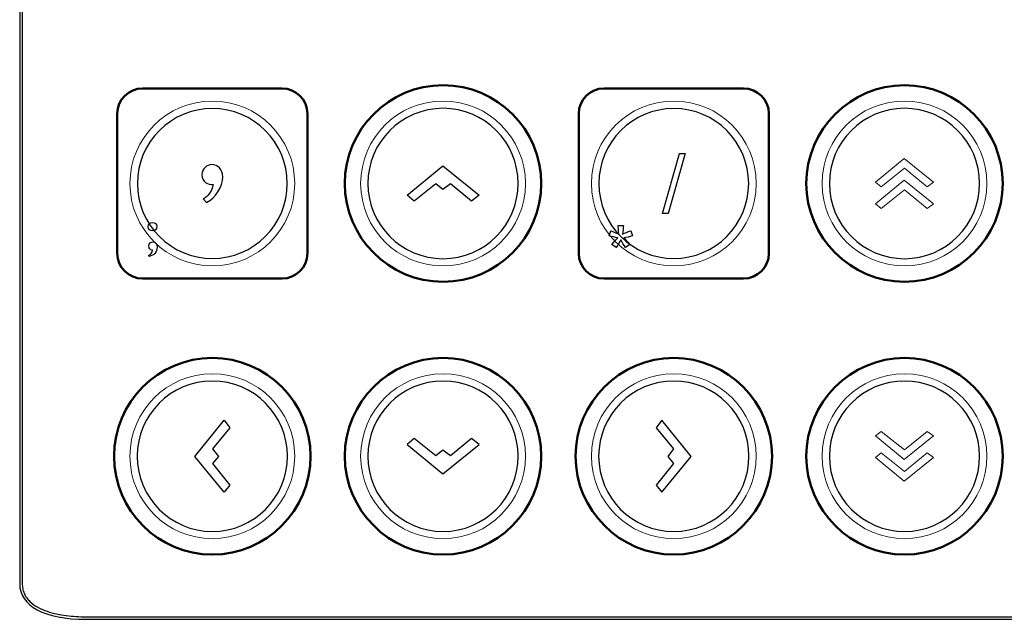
# Model space of a CAD drawing. Header units: millimetres. Extents: x 6964 to 8548, y -230 to 508.
# Tile 44 of 137: x 7268 to 7345, y -99 to -51. Entities that reach past the tile are written whole.
import ezdxf

# ---------------------------------------------------------------- set-up
doc = ezdxf.new("R2010")
doc.units = ezdxf.units.MM
doc.header["$LTSCALE"] = 3
doc.layers.add('layer 1', color=7, linetype='Continuous')

msp = doc.modelspace()

# ---------------------------------------------------------------- linework, layer by layer
at = {"linetype": 'Continuous', "lineweight": 30}
for p, q in [((7267.612, 35.066), (7267.612, -95.937)), ((7272.842, -98.742), (7420.175, -98.742))]:
    msp.add_line(p, q, dxfattribs=at)
msp.add_ellipse((7279.443, -92.397), major_axis=(-11.707, -4.265), ratio=0.401308, start_param=6.138009, end_param=7.116858, dxfattribs=at)
at = {"layer": 'layer 1'}
for points in [[(7267.812, 35.066), (7267.812, 35.066), (7267.812, -95.937), (7267.812, -95.937)], [(7318.314, -66.759), (7318.314, -66.759), (7319.648, -62.012), (7319.648, -62.012)], [(7320.103, -62.012), (7320.103, -62.012), (7318.769, -66.759), (7318.769, -66.759)], [(7319.648, -62.012), (7319.648, -62.012), (7320.103, -62.012), (7320.103, -62.012)], [(7298.166, -65.316), (7298.166, -65.316), (7300.983, -63.002), (7300.983, -63.002)], [(7300.983, -63.002), (7300.983, -63.002), (7303.851, -65.316), (7303.851, -65.316)], [(7282.869, -64.464), (7282.772, -65.018), (7282.495, -65.392), (7282.098, -65.597)], [(7300.43, -64.411), (7300.43, -64.411), (7298.719, -65.769), (7298.719, -65.769)], [(7300.983, -64.864), (7300.983, -64.864), (7300.43, -64.411), (7300.43, -64.411)], [(7301.587, -64.411), (7301.587, -64.411), (7300.983, -64.864), (7300.983, -64.864)], [(7303.247, -65.769), (7303.247, -65.769), (7301.587, -64.411), (7301.587, -64.411)], [(7282.098, -65.597), (7282.098, -65.597), (7282.339, -65.874), (7282.339, -65.874)], [(7298.719, -65.769), (7298.719, -65.769), (7298.166, -65.316), (7298.166, -65.316)], [(7303.851, -65.316), (7303.851, -65.316), (7303.247, -65.769), (7303.247, -65.769)], [(7318.769, -66.759), (7318.769, -66.759), (7318.314, -66.759), (7318.314, -66.759)], [(7277.755, -67.797), (7277.767, -67.578), (7277.876, -67.463), (7278.083, -67.45)], [(7278.083, -67.45), (7278.302, -67.463), (7278.417, -67.572), (7278.429, -67.778)], [(7278.101, -68.125), (7277.882, -68.113), (7277.767, -68.003), (7277.755, -67.797)], [(7278.429, -67.778), (7278.417, -67.998), (7278.308, -68.113), (7278.101, -68.125)], [(7314.112, -68.513), (7314.112, -68.513), (7314.239, -68.119), (7314.239, -68.119)], [(7314.239, -68.119), (7314.534, -68.223), (7314.747, -68.312), (7314.881, -68.388)], [(7314.881, -68.388), (7314.846, -68.054), (7314.827, -67.823), (7314.825, -67.697)], [(7314.825, -67.697), (7314.825, -67.697), (7315.23, -67.697), (7315.23, -67.697)], [(7315.23, -67.697), (7315.224, -67.881), (7315.203, -68.11), (7315.165, -68.385)], [(7315.165, -68.385), (7315.356, -68.289), (7315.575, -68.2), (7315.821, -68.119)], [(7315.821, -68.119), (7315.821, -68.119), (7315.948, -68.513), (7315.948, -68.513)], [(7277.791, -69.31), (7277.816, -69.103), (7277.931, -68.994), (7278.137, -68.981)], [(7278.137, -68.981), (7278.344, -69.006), (7278.453, -69.145), (7278.466, -69.401)], [(7314.792, -68.669), (7314.553, -68.622), (7314.327, -68.57), (7314.112, -68.513)], [(7314.332, -69.194), (7314.545, -68.929), (7314.699, -68.754), (7314.792, -68.669)], [(7315.021, -68.833), (7314.883, -69.094), (7314.762, -69.294), (7314.659, -69.431)], [(7315.402, -69.431), (7315.294, -69.285), (7315.167, -69.085), (7315.021, -68.833)], [(7315.948, -68.513), (7315.714, -68.591), (7315.484, -68.643), (7315.257, -68.669)], [(7315.257, -68.669), (7315.371, -68.767), (7315.529, -68.942), (7315.735, -69.194)], [(7278.083, -69.638), (7277.9, -69.625), (7277.803, -69.516), (7277.791, -69.31)], [(7277.791, -70.039), (7277.961, -69.978), (7278.058, -69.845), (7278.083, -69.638)], [(7278.466, -69.401), (7278.417, -69.813), (7278.204, -70.057), (7277.827, -70.13)], [(7314.659, -69.431), (7314.659, -69.431), (7314.332, -69.194), (7314.332, -69.194)], [(7315.735, -69.194), (7315.735, -69.194), (7315.402, -69.431), (7315.402, -69.431)], [(7277.827, -70.13), (7277.791, -70.105), (7277.779, -70.075), (7277.791, -70.039)], [(7281.425, -85.911), (7281.425, -85.911), (7283.739, -83.043), (7283.739, -83.043)], [(7283.739, -83.043), (7283.739, -83.043), (7284.192, -83.647), (7284.192, -83.647)], [(7318.278, -83.043), (7318.278, -83.043), (7317.825, -83.647), (7317.825, -83.647)], [(7320.592, -85.911), (7320.592, -85.911), (7318.278, -83.043), (7318.278, -83.043)], [(7284.192, -83.647), (7284.192, -83.647), (7282.834, -85.307), (7282.834, -85.307)], [(7317.825, -83.647), (7317.825, -83.647), (7319.183, -85.307), (7319.183, -85.307)], [(7298.719, -84.502), (7298.719, -84.502), (7298.166, -84.955), (7298.166, -84.955)], [(7300.43, -85.86), (7300.43, -85.86), (7298.719, -84.502), (7298.719, -84.502)], [(7303.247, -84.502), (7303.247, -84.502), (7301.587, -85.86), (7301.587, -85.86)], [(7303.851, -84.955), (7303.851, -84.955), (7303.247, -84.502), (7303.247, -84.502)], [(7282.834, -85.307), (7282.834, -85.307), (7283.287, -85.911), (7283.287, -85.911)], [(7298.166, -84.955), (7298.166, -84.955), (7300.983, -87.269), (7300.983, -87.269)], [(7300.983, -85.408), (7300.983, -85.408), (7300.43, -85.86), (7300.43, -85.86)], [(7300.983, -87.269), (7300.983, -87.269), (7303.851, -84.955), (7303.851, -84.955)], [(7301.587, -85.86), (7301.587, -85.86), (7300.983, -85.408), (7300.983, -85.408)], [(7319.183, -85.307), (7319.183, -85.307), (7318.731, -85.911), (7318.731, -85.911)], [(7283.739, -88.728), (7283.739, -88.728), (7281.425, -85.911), (7281.425, -85.911)], [(7283.287, -85.911), (7283.287, -85.911), (7282.834, -86.464), (7282.834, -86.464)], [(7318.278, -88.728), (7318.278, -88.728), (7320.592, -85.911), (7320.592, -85.911)], [(7318.731, -85.911), (7318.731, -85.911), (7319.183, -86.464), (7319.183, -86.464)], [(7282.834, -86.464), (7282.834, -86.464), (7284.192, -88.175), (7284.192, -88.175)], [(7319.183, -86.464), (7319.183, -86.464), (7317.825, -88.175), (7317.825, -88.175)], [(7284.192, -88.175), (7284.192, -88.175), (7283.739, -88.728), (7283.739, -88.728)], [(7317.825, -88.175), (7317.825, -88.175), (7318.278, -88.728), (7318.278, -88.728)], [(7267.812, -95.937), (7267.812, -96.069), (7267.825, -96.2), (7267.85, -96.328)], [(7267.85, -96.328), (7267.876, -96.456), (7267.916, -96.583), (7267.969, -96.703)], [(7267.969, -96.703), (7268.022, -96.823), (7268.087, -96.936), (7268.163, -97.042)], [(7268.163, -97.042), (7268.24, -97.149), (7268.327, -97.249), (7268.421, -97.339)], [(7272.842, -98.542), (7272.842, -98.542), (7420.175, -98.542), (7420.175, -98.542)]]:
    msp.add_open_spline(points, degree=3, dxfattribs=at)
at = {"layer": 'layer 1', "lineweight": 50}
for points in [[(7293.259, -64.386), (7293.259, -60.123), (7296.746, -56.636), (7301.008, -56.636)], [(7301.008, -56.636), (7301.008, -56.636), (7301.009, -56.636), (7301.009, -56.636)], [(7301.009, -56.636), (7305.271, -56.636), (7308.759, -60.123), (7308.759, -64.386)], [(7329.659, -64.386), (7329.659, -60.123), (7333.146, -56.636), (7337.408, -56.636)], [(7337.408, -56.636), (7337.408, -56.636), (7337.409, -56.636), (7337.409, -56.636)], [(7337.409, -56.636), (7341.671, -56.636), (7345.159, -60.123), (7345.159, -64.386)], [(7275.309, -58.886), (7275.309, -57.786), (7276.208, -56.886), (7277.309, -56.886)], [(7277.309, -56.886), (7277.309, -56.886), (7288.309, -56.886), (7288.309, -56.886)], [(7288.309, -56.886), (7289.409, -56.886), (7290.309, -57.786), (7290.309, -58.886)], [(7311.709, -58.886), (7311.709, -57.786), (7312.608, -56.886), (7313.709, -56.886)], [(7313.709, -56.886), (7313.709, -56.886), (7324.709, -56.886), (7324.709, -56.886)], [(7324.709, -56.886), (7325.809, -56.886), (7326.709, -57.786), (7326.709, -58.886)], [(7275.309, -69.886), (7275.309, -69.886), (7275.309, -58.886), (7275.309, -58.886)], [(7290.309, -58.886), (7290.309, -58.886), (7290.309, -69.886), (7290.309, -69.886)], [(7311.709, -69.886), (7311.709, -69.886), (7311.709, -58.886), (7311.709, -58.886)], [(7326.709, -58.886), (7326.709, -58.886), (7326.709, -69.886), (7326.709, -69.886)], [(7301.008, -72.136), (7296.746, -72.136), (7293.259, -68.648), (7293.259, -64.386)], [(7293.259, -64.386), (7293.259, -64.386), (7293.259, -64.386), (7293.259, -64.386)], [(7308.759, -64.386), (7308.759, -68.648), (7305.271, -72.136), (7301.009, -72.136)], [(7308.759, -64.386), (7308.759, -64.386), (7308.759, -64.386), (7308.759, -64.386)], [(7337.408, -72.136), (7333.146, -72.136), (7329.659, -68.648), (7329.659, -64.386)], [(7329.659, -64.386), (7329.659, -64.386), (7329.659, -64.386), (7329.659, -64.386)], [(7345.159, -64.386), (7345.159, -68.648), (7341.671, -72.136), (7337.409, -72.136)], [(7345.159, -64.386), (7345.159, -64.386), (7345.159, -64.386), (7345.159, -64.386)], [(7277.309, -71.886), (7276.208, -71.886), (7275.309, -70.986), (7275.309, -69.886)], [(7290.309, -69.886), (7290.309, -70.986), (7289.409, -71.886), (7288.309, -71.886)], [(7313.709, -71.886), (7312.608, -71.886), (7311.709, -70.986), (7311.709, -69.886)], [(7326.709, -69.886), (7326.709, -70.986), (7325.809, -71.886), (7324.709, -71.886)], [(7288.309, -71.886), (7288.309, -71.886), (7277.309, -71.886), (7277.309, -71.886)], [(7301.009, -72.136), (7301.009, -72.136), (7301.008, -72.136), (7301.008, -72.136)], [(7324.709, -71.886), (7324.709, -71.886), (7313.709, -71.886), (7313.709, -71.886)], [(7337.409, -72.136), (7337.409, -72.136), (7337.408, -72.136), (7337.408, -72.136)], [(7275.059, -85.886), (7275.059, -81.623), (7278.546, -78.136), (7282.808, -78.136)], [(7282.808, -78.136), (7282.808, -78.136), (7282.809, -78.136), (7282.809, -78.136)], [(7282.809, -78.136), (7287.071, -78.136), (7290.559, -81.623), (7290.559, -85.886)], [(7293.259, -85.886), (7293.259, -81.623), (7296.746, -78.136), (7301.008, -78.136)], [(7301.008, -78.136), (7301.008, -78.136), (7301.009, -78.136), (7301.009, -78.136)], [(7301.009, -78.136), (7305.271, -78.136), (7308.759, -81.623), (7308.759, -85.886)], [(7311.459, -85.886), (7311.459, -81.623), (7314.946, -78.136), (7319.208, -78.136)], [(7319.208, -78.136), (7319.208, -78.136), (7319.209, -78.136), (7319.209, -78.136)], [(7319.209, -78.136), (7323.471, -78.136), (7326.959, -81.623), (7326.959, -85.886)], [(7329.659, -85.886), (7329.659, -81.623), (7333.146, -78.136), (7337.408, -78.136)], [(7337.408, -78.136), (7337.408, -78.136), (7337.409, -78.136), (7337.409, -78.136)], [(7337.409, -78.136), (7341.671, -78.136), (7345.159, -81.623), (7345.159, -85.886)], [(7282.808, -93.636), (7278.546, -93.636), (7275.059, -90.148), (7275.059, -85.886)], [(7275.059, -85.886), (7275.059, -85.886), (7275.059, -85.886), (7275.059, -85.886)], [(7290.559, -85.886), (7290.559, -90.148), (7287.071, -93.636), (7282.809, -93.636)], [(7290.559, -85.886), (7290.559, -85.886), (7290.559, -85.886), (7290.559, -85.886)], [(7301.008, -93.636), (7296.746, -93.636), (7293.259, -90.148), (7293.259, -85.886)], [(7293.259, -85.886), (7293.259, -85.886), (7293.259, -85.886), (7293.259, -85.886)], [(7308.759, -85.886), (7308.759, -90.148), (7305.271, -93.636), (7301.009, -93.636)], [(7308.759, -85.886), (7308.759, -85.886), (7308.759, -85.886), (7308.759, -85.886)], [(7319.208, -93.636), (7314.946, -93.636), (7311.459, -90.148), (7311.459, -85.886)], [(7311.459, -85.886), (7311.459, -85.886), (7311.459, -85.886), (7311.459, -85.886)], [(7326.959, -85.886), (7326.959, -90.148), (7323.471, -93.636), (7319.209, -93.636)], [(7326.959, -85.886), (7326.959, -85.886), (7326.959, -85.886), (7326.959, -85.886)], [(7337.408, -93.636), (7333.146, -93.636), (7329.659, -90.148), (7329.659, -85.886)], [(7329.659, -85.886), (7329.659, -85.886), (7329.659, -85.886), (7329.659, -85.886)], [(7345.159, -85.886), (7345.159, -90.148), (7341.671, -93.636), (7337.409, -93.636)], [(7345.159, -85.886), (7345.159, -85.886), (7345.159, -85.886), (7345.159, -85.886)], [(7282.809, -93.636), (7282.809, -93.636), (7282.808, -93.636), (7282.808, -93.636)], [(7301.009, -93.636), (7301.009, -93.636), (7301.008, -93.636), (7301.008, -93.636)], [(7319.209, -93.636), (7319.209, -93.636), (7319.208, -93.636), (7319.208, -93.636)], [(7337.409, -93.636), (7337.409, -93.636), (7337.408, -93.636), (7337.408, -93.636)]]:
    msp.add_open_spline(points, degree=3, dxfattribs=at)
at = {"layer": 'layer 1', "lineweight": 9}
for points, knots in [([(7289.309, -64.386), (7289.309, -60.796), (7286.398, -57.886), (7282.809, -57.886), (7282.809, -57.886), (7279.219, -57.886), (7276.309, -60.796), (7276.309, -64.386), (7276.309, -64.386), (7276.309, -67.976), (7279.219, -70.886), (7282.809, -70.886)], [0, 0, 0, 0, 0.2, 0.2, 0.2, 0.2, 0.4, 0.4, 0.4, 0.4, 0.6, 0.6, 0.6, 0.6]), ([(7307.509, -64.386), (7307.509, -60.796), (7304.598, -57.886), (7301.009, -57.886), (7301.009, -57.886), (7297.419, -57.886), (7294.509, -60.796), (7294.509, -64.386), (7294.509, -64.386), (7294.509, -67.976), (7297.419, -70.886), (7301.009, -70.886)], [0, 0, 0, 0, 0.2, 0.2, 0.2, 0.2, 0.4, 0.4, 0.4, 0.4, 0.6, 0.6, 0.6, 0.6]), ([(7325.709, -64.386), (7325.709, -60.796), (7322.798, -57.886), (7319.209, -57.886), (7319.209, -57.886), (7315.619, -57.886), (7312.709, -60.796), (7312.709, -64.386), (7312.709, -64.386), (7312.709, -67.976), (7315.619, -70.886), (7319.209, -70.886)], [0, 0, 0, 0, 0.2, 0.2, 0.2, 0.2, 0.4, 0.4, 0.4, 0.4, 0.6, 0.6, 0.6, 0.6]), ([(7343.909, -64.386), (7343.909, -60.796), (7340.998, -57.886), (7337.409, -57.886), (7337.409, -57.886), (7333.819, -57.886), (7330.909, -60.796), (7330.909, -64.386), (7330.909, -64.386), (7330.909, -67.976), (7333.819, -70.886), (7337.409, -70.886)], [0, 0, 0, 0, 0.2, 0.2, 0.2, 0.2, 0.4, 0.4, 0.4, 0.4, 0.6, 0.6, 0.6, 0.6]), ([(7282.339, -65.874), (7283.062, -65.561), (7283.628, -64.669), (7283.628, -63.849), (7283.628, -63.849), (7283.628, -63.283), (7283.254, -62.897), (7282.76, -62.897), (7282.76, -62.897), (7282.387, -62.897), (7281.989, -63.235), (7281.989, -63.681), (7281.989, -63.681), (7281.989, -64.235), (7282.471, -64.536), (7282.869, -64.464)], [0, 0, 0, 0, 0.1428571, 0.1428571, 0.1428571, 0.1428572, 0.2857143, 0.2857143, 0.2857143, 0.2857143, 0.4285714, 0.4285714, 0.4285714, 0.4285714, 0.5714286, 0.5714286, 0.5714286, 0.5714286]), ([(7289.309, -85.886), (7289.309, -82.296), (7286.398, -79.386), (7282.809, -79.386), (7282.809, -79.386), (7279.219, -79.386), (7276.309, -82.296), (7276.309, -85.886), (7276.309, -85.886), (7276.309, -89.475), (7279.219, -92.386), (7282.809, -92.386)], [0, 0, 0, 0, 0.2, 0.2, 0.2, 0.2, 0.4, 0.4, 0.4, 0.4, 0.6, 0.6, 0.6, 0.6]), ([(7307.509, -85.886), (7307.509, -82.296), (7304.598, -79.386), (7301.009, -79.386), (7301.009, -79.386), (7297.419, -79.386), (7294.509, -82.296), (7294.509, -85.886), (7294.509, -85.886), (7294.509, -89.475), (7297.419, -92.386), (7301.009, -92.386)], [0, 0, 0, 0, 0.2, 0.2, 0.2, 0.2, 0.4, 0.4, 0.4, 0.4, 0.6, 0.6, 0.6, 0.6]), ([(7325.709, -85.886), (7325.709, -82.296), (7322.798, -79.386), (7319.209, -79.386), (7319.209, -79.386), (7315.619, -79.386), (7312.709, -82.296), (7312.709, -85.886), (7312.709, -85.886), (7312.709, -89.475), (7315.619, -92.386), (7319.209, -92.386)], [0, 0, 0, 0, 0.2, 0.2, 0.2, 0.2, 0.4, 0.4, 0.4, 0.4, 0.6, 0.6, 0.6, 0.6]), ([(7343.909, -85.886), (7343.909, -82.296), (7340.998, -79.386), (7337.409, -79.386), (7337.409, -79.386), (7333.819, -79.386), (7330.909, -82.296), (7330.909, -85.886), (7330.909, -85.886), (7330.909, -89.475), (7333.819, -92.386), (7337.409, -92.386)], [0, 0, 0, 0, 0.2, 0.2, 0.2, 0.2, 0.4, 0.4, 0.4, 0.4, 0.6, 0.6, 0.6, 0.6])]:
    msp.add_open_spline(points, degree=3, knots=knots, dxfattribs=at)
at = {"layer": 'layer 1', "lineweight": 25}
for points, knots in [([(7288.718, -64.386), (7288.718, -61.122), (7286.072, -58.477), (7282.809, -58.477), (7282.809, -58.477), (7279.545, -58.477), (7276.9, -61.122), (7276.9, -64.386)], [0, 0, 0, 0, 0.2, 0.2, 0.2, 0.2, 0.4, 0.4, 0.4, 0.4]), ([(7306.935, -64.386), (7306.935, -61.113), (7304.282, -58.459), (7301.009, -58.459), (7301.009, -58.459), (7297.735, -58.459), (7295.082, -61.113), (7295.082, -64.386)], [0, 0, 0, 0, 0.2, 0.2, 0.2, 0.2, 0.4, 0.4, 0.4, 0.4]), ([(7325.118, -64.386), (7325.118, -61.122), (7322.472, -58.477), (7319.209, -58.477), (7319.209, -58.477), (7315.945, -58.477), (7313.3, -61.122), (7313.3, -64.386)], [0, 0, 0, 0, 0.2, 0.2, 0.2, 0.2, 0.4, 0.4, 0.4, 0.4]), ([(7343.335, -64.386), (7343.335, -61.113), (7340.682, -58.459), (7337.409, -58.459), (7337.409, -58.459), (7334.135, -58.459), (7331.482, -61.113), (7331.482, -64.386)], [0, 0, 0, 0, 0.2, 0.2, 0.2, 0.2, 0.4, 0.4, 0.4, 0.4]), ([(7276.9, -64.386), (7276.899, -67.649), (7279.545, -70.295), (7282.809, -70.295), (7282.809, -70.295), (7286.072, -70.295), (7288.718, -67.649), (7288.718, -64.386)], [0.4, 0.4, 0.4, 0.4, 0.6, 0.6, 0.6, 0.6, 1, 1, 1, 1]), ([(7295.082, -64.386), (7295.082, -67.659), (7297.735, -70.312), (7301.009, -70.312), (7301.009, -70.312), (7304.282, -70.312), (7306.935, -67.659), (7306.935, -64.386)], [0.4, 0.4, 0.4, 0.4, 0.6, 0.6, 0.6, 0.6, 1, 1, 1, 1]), ([(7313.3, -64.386), (7313.299, -67.649), (7315.945, -70.295), (7319.209, -70.295), (7319.209, -70.295), (7322.472, -70.295), (7325.118, -67.649), (7325.118, -64.386)], [0.4, 0.4, 0.4, 0.4, 0.6, 0.6, 0.6, 0.6, 1, 1, 1, 1]), ([(7331.482, -64.386), (7331.482, -67.659), (7334.135, -70.312), (7337.409, -70.312), (7337.409, -70.312), (7340.682, -70.312), (7343.335, -67.659), (7343.335, -64.386)], [0.4, 0.4, 0.4, 0.4, 0.6, 0.6, 0.6, 0.6, 1, 1, 1, 1]), ([(7288.735, -85.886), (7288.735, -82.613), (7286.082, -79.959), (7282.809, -79.959), (7282.809, -79.959), (7279.535, -79.959), (7276.882, -82.613), (7276.882, -85.886)], [0, 0, 0, 0, 0.2, 0.2, 0.2, 0.2, 0.4, 0.4, 0.4, 0.4]), ([(7306.935, -85.886), (7306.935, -82.613), (7304.282, -79.959), (7301.009, -79.959), (7301.009, -79.959), (7297.735, -79.959), (7295.082, -82.613), (7295.082, -85.886)], [0, 0, 0, 0, 0.2, 0.2, 0.2, 0.2, 0.4, 0.4, 0.4, 0.4]), ([(7325.135, -85.886), (7325.135, -82.613), (7322.482, -79.959), (7319.209, -79.959), (7319.209, -79.959), (7315.935, -79.959), (7313.282, -82.613), (7313.282, -85.886)], [0, 0, 0, 0, 0.2, 0.2, 0.2, 0.2, 0.4, 0.4, 0.4, 0.4]), ([(7343.335, -85.886), (7343.335, -82.613), (7340.682, -79.959), (7337.409, -79.959), (7337.409, -79.959), (7334.135, -79.959), (7331.482, -82.613), (7331.482, -85.886)], [0, 0, 0, 0, 0.2, 0.2, 0.2, 0.2, 0.4, 0.4, 0.4, 0.4]), ([(7276.882, -85.886), (7276.882, -89.159), (7279.535, -91.812), (7282.809, -91.812), (7282.809, -91.812), (7286.082, -91.812), (7288.735, -89.159), (7288.735, -85.886)], [0.4, 0.4, 0.4, 0.4, 0.6, 0.6, 0.6, 0.6, 1, 1, 1, 1]), ([(7295.082, -85.886), (7295.082, -89.159), (7297.735, -91.812), (7301.009, -91.812), (7301.009, -91.812), (7304.282, -91.812), (7306.935, -89.159), (7306.935, -85.886)], [0.4, 0.4, 0.4, 0.4, 0.6, 0.6, 0.6, 0.6, 1, 1, 1, 1]), ([(7313.282, -85.886), (7313.282, -89.159), (7315.935, -91.812), (7319.209, -91.812), (7319.209, -91.812), (7322.482, -91.812), (7325.135, -89.159), (7325.135, -85.886)], [0.4, 0.4, 0.4, 0.4, 0.6, 0.6, 0.6, 0.6, 1, 1, 1, 1]), ([(7331.482, -85.886), (7331.482, -89.159), (7334.135, -91.812), (7337.409, -91.812), (7337.409, -91.812), (7340.682, -91.812), (7343.335, -89.159), (7343.335, -85.886)], [0.4, 0.4, 0.4, 0.4, 0.6, 0.6, 0.6, 0.6, 1, 1, 1, 1])]:
    msp.add_open_spline(points, degree=3, knots=knots, dxfattribs=at)
at = {"layer": 'layer 1', "lineweight": 9}
for points in [[(7318.314, -66.759), (7318.314, -66.759), (7319.648, -62.012), (7319.648, -62.012)], [(7320.103, -62.012), (7320.103, -62.012), (7318.769, -66.759), (7318.769, -66.759)], [(7319.648, -62.012), (7319.648, -62.012), (7320.103, -62.012), (7320.103, -62.012)], [(7335.131, -64.281), (7335.131, -64.281), (7337.388, -62.428), (7337.388, -62.428)], [(7337.388, -62.428), (7337.388, -62.428), (7339.686, -64.281), (7339.686, -64.281)], [(7337.416, -63.182), (7337.416, -63.182), (7335.575, -64.644), (7335.575, -64.644)], [(7339.202, -64.644), (7339.202, -64.644), (7337.416, -63.182), (7337.416, -63.182)], [(7282.869, -64.464), (7282.772, -65.018), (7282.495, -65.392), (7282.098, -65.597)], [(7282.809, -70.886), (7286.398, -70.886), (7289.309, -67.976), (7289.309, -64.386)], [(7301.009, -70.886), (7304.598, -70.886), (7307.509, -67.976), (7307.509, -64.386)], [(7319.209, -70.886), (7322.798, -70.886), (7325.709, -67.976), (7325.709, -64.386)], [(7335.131, -65.981), (7335.131, -65.981), (7337.388, -64.127), (7337.388, -64.127)], [(7335.575, -64.644), (7335.575, -64.644), (7335.131, -64.281), (7335.131, -64.281)], [(7337.388, -64.127), (7337.388, -64.127), (7339.686, -65.981), (7339.686, -65.981)], [(7337.409, -70.886), (7340.998, -70.886), (7343.909, -67.976), (7343.909, -64.386)], [(7339.686, -64.281), (7339.686, -64.281), (7339.202, -64.644), (7339.202, -64.644)], [(7337.416, -64.882), (7337.416, -64.882), (7335.575, -66.344), (7335.575, -66.344)], [(7339.202, -66.344), (7339.202, -66.344), (7337.416, -64.882), (7337.416, -64.882)], [(7282.098, -65.597), (7282.098, -65.597), (7282.339, -65.874), (7282.339, -65.874)], [(7335.575, -66.344), (7335.575, -66.344), (7335.131, -65.981), (7335.131, -65.981)], [(7339.686, -65.981), (7339.686, -65.981), (7339.202, -66.344), (7339.202, -66.344)], [(7318.769, -66.759), (7318.769, -66.759), (7318.314, -66.759), (7318.314, -66.759)], [(7277.755, -67.797), (7277.767, -67.578), (7277.876, -67.463), (7278.083, -67.45)], [(7278.083, -67.45), (7278.302, -67.463), (7278.417, -67.572), (7278.429, -67.778)], [(7278.101, -68.125), (7277.882, -68.113), (7277.767, -68.003), (7277.755, -67.797)], [(7278.429, -67.778), (7278.417, -67.998), (7278.308, -68.113), (7278.101, -68.125)], [(7314.112, -68.513), (7314.112, -68.513), (7314.239, -68.119), (7314.239, -68.119)], [(7314.239, -68.119), (7314.534, -68.223), (7314.747, -68.312), (7314.881, -68.388)], [(7314.881, -68.388), (7314.846, -68.054), (7314.827, -67.823), (7314.825, -67.697)], [(7314.825, -67.697), (7314.825, -67.697), (7315.23, -67.697), (7315.23, -67.697)], [(7315.23, -67.697), (7315.224, -67.881), (7315.203, -68.11), (7315.165, -68.385)], [(7315.165, -68.385), (7315.356, -68.289), (7315.575, -68.2), (7315.821, -68.119)], [(7315.821, -68.119), (7315.821, -68.119), (7315.948, -68.513), (7315.948, -68.513)], [(7277.791, -69.31), (7277.816, -69.103), (7277.931, -68.994), (7278.137, -68.981)], [(7278.137, -68.981), (7278.344, -69.006), (7278.453, -69.145), (7278.466, -69.401)], [(7314.792, -68.669), (7314.553, -68.622), (7314.327, -68.57), (7314.112, -68.513)], [(7314.332, -69.194), (7314.545, -68.929), (7314.699, -68.754), (7314.792, -68.669)], [(7315.021, -68.833), (7314.883, -69.094), (7314.762, -69.294), (7314.659, -69.431)], [(7315.402, -69.431), (7315.294, -69.285), (7315.167, -69.085), (7315.021, -68.833)], [(7315.948, -68.513), (7315.714, -68.591), (7315.484, -68.643), (7315.257, -68.669)], [(7315.257, -68.669), (7315.371, -68.767), (7315.529, -68.942), (7315.735, -69.194)], [(7278.083, -69.638), (7277.9, -69.625), (7277.803, -69.516), (7277.791, -69.31)], [(7277.791, -70.039), (7277.961, -69.978), (7278.058, -69.845), (7278.083, -69.638)], [(7278.466, -69.401), (7278.417, -69.813), (7278.204, -70.057), (7277.827, -70.13)], [(7314.659, -69.431), (7314.659, -69.431), (7314.332, -69.194), (7314.332, -69.194)], [(7315.735, -69.194), (7315.735, -69.194), (7315.402, -69.431), (7315.402, -69.431)], [(7277.827, -70.13), (7277.791, -70.105), (7277.779, -70.075), (7277.791, -70.039)], [(7335.575, -83.928), (7335.575, -83.928), (7335.131, -84.29), (7335.131, -84.29)], [(7335.131, -84.29), (7335.131, -84.29), (7337.388, -86.144), (7337.388, -86.144)], [(7337.416, -85.389), (7337.416, -85.389), (7335.575, -83.928), (7335.575, -83.928)], [(7337.388, -86.144), (7337.388, -86.144), (7339.686, -84.29), (7339.686, -84.29)], [(7339.202, -83.928), (7339.202, -83.928), (7337.416, -85.389), (7337.416, -85.389)], [(7339.686, -84.29), (7339.686, -84.29), (7339.202, -83.928), (7339.202, -83.928)], [(7282.809, -92.386), (7286.398, -92.386), (7289.309, -89.475), (7289.309, -85.886)], [(7301.009, -92.386), (7304.598, -92.386), (7307.509, -89.475), (7307.509, -85.886)], [(7319.209, -92.386), (7322.798, -92.386), (7325.709, -89.475), (7325.709, -85.886)], [(7335.575, -85.627), (7335.575, -85.627), (7335.131, -85.99), (7335.131, -85.99)], [(7335.131, -85.99), (7335.131, -85.99), (7337.388, -87.844), (7337.388, -87.844)], [(7337.416, -87.089), (7337.416, -87.089), (7335.575, -85.627), (7335.575, -85.627)], [(7337.388, -87.844), (7337.388, -87.844), (7339.686, -85.99), (7339.686, -85.99)], [(7337.409, -92.386), (7340.998, -92.386), (7343.909, -89.475), (7343.909, -85.886)], [(7339.202, -85.627), (7339.202, -85.627), (7337.416, -87.089), (7337.416, -87.089)], [(7339.686, -85.99), (7339.686, -85.99), (7339.202, -85.627), (7339.202, -85.627)]]:
    msp.add_open_spline(points, degree=3, dxfattribs=at)
at = {"layer": 'layer 1'}
for points, knots in [([(7282.339, -65.874), (7283.062, -65.561), (7283.628, -64.669), (7283.628, -63.849), (7283.628, -63.849), (7283.628, -63.283), (7283.254, -62.897), (7282.76, -62.897), (7282.76, -62.897), (7282.387, -62.897), (7281.989, -63.235), (7281.989, -63.681), (7281.989, -63.681), (7281.989, -64.235), (7282.471, -64.536), (7282.869, -64.464)], [0, 0, 0, 0, 0.1428571, 0.1428571, 0.1428571, 0.1428572, 0.2857143, 0.2857143, 0.2857143, 0.2857143, 0.4285714, 0.4285714, 0.4285714, 0.4285714, 0.5714286, 0.5714286, 0.5714286, 0.5714286]), ([(7268.421, -97.339), (7268.609, -97.521), (7268.827, -97.672), (7269.055, -97.798), (7269.055, -97.798), (7269.283, -97.924), (7269.523, -98.026), (7269.769, -98.111), (7269.769, -98.111), (7270.015, -98.197), (7270.269, -98.265), (7270.523, -98.32)], [0.12820513, 0.12820513, 0.12820513, 0.12820513, 0.15384615, 0.15384615, 0.15384615, 0.15384616, 0.17948718, 0.17948718, 0.17948718, 0.17948719, 0.20512821, 0.20512821, 0.20512821, 0.20512821]), ([(7270.523, -98.32), (7270.777, -98.376), (7271.033, -98.418), (7271.289, -98.45), (7271.289, -98.45), (7271.803, -98.515), (7272.321, -98.542), (7272.842, -98.542)], [0.20512821, 0.20512821, 0.20512821, 0.20512821, 0.23076923, 0.23076923, 0.23076923, 0.23076924, 0.25641026, 0.25641026, 0.25641026, 0.25641026])]:
    msp.add_open_spline(points, degree=3, knots=knots, dxfattribs=at)

doc.saveas('drawing.dxf')
